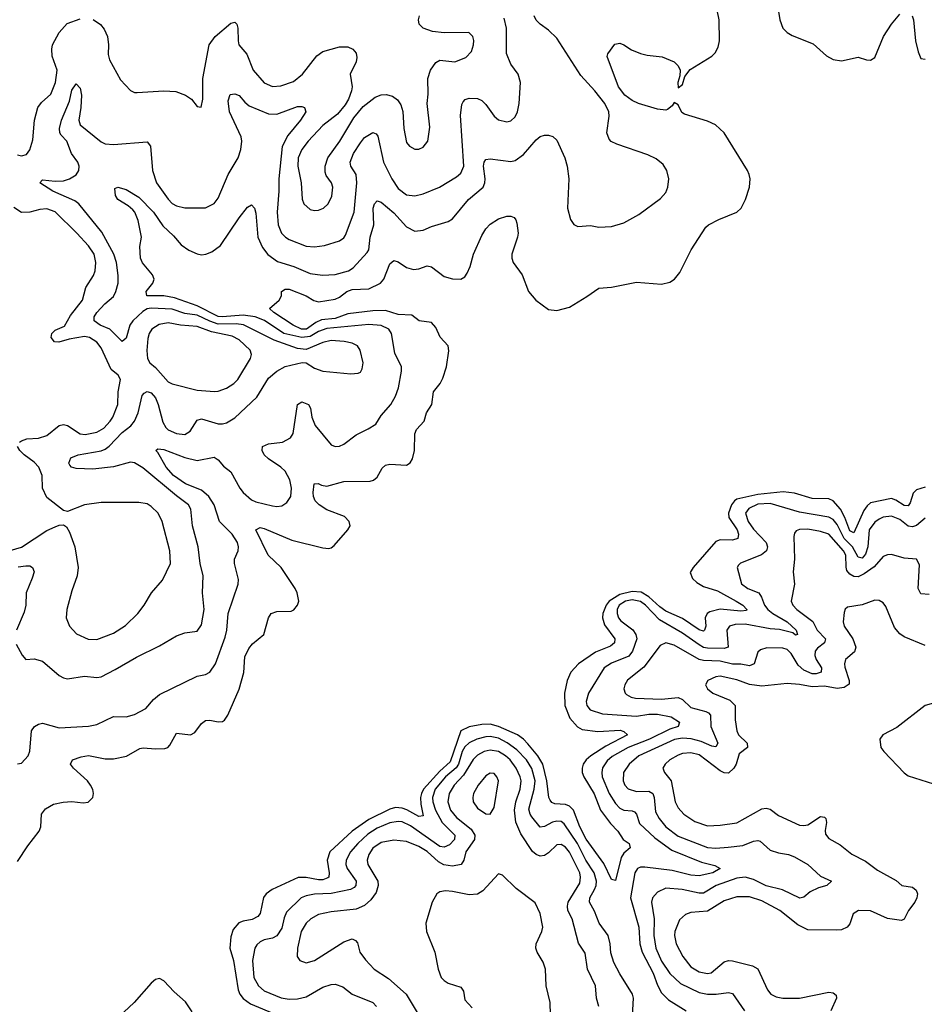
# Model space of a CAD drawing. Header units: inches. Extents: x 1843162 to 1959474, y 907081 to 1016326.
# Tile 118 of 256: x 1861841 to 1866167, y 974221 to 978931. Entities that reach past the tile are written whole.
import ezdxf

# ---------------------------------------------------------------- set-up
doc = ezdxf.new("R2010")
doc.units = ezdxf.units.IN
doc.header["$MEASUREMENT"] = 0
doc.layers.add('B8967', color=7, linetype='Continuous')

msp = doc.modelspace()

# ---------------------------------------------------------------- linework, layer by layer
at = {"layer": 'B8967', "color": 5}
for points, elevation in [([(1861830, 974904.1), (1861880.1, 974979.9), (1861933.6, 975050), (1861941.2, 975070), (1861945, 975130), (1861964.2, 975155.8), (1862002.1, 975177.9), (1862048.2, 975188.2), (1862090, 975192), (1862144.2, 975184.2), (1862168.2, 975188.2), (1862191.1, 975210), (1862193.7, 975230), (1862190, 975248.7), (1862178.8, 975270), (1862164.2, 975290), (1862098, 975350), (1862083, 975370), (1862092.7, 975390), (1862134.5, 975405.5), (1862170, 975411), (1862250, 975395.3), (1862290, 975395.5), (1862351.7, 975408.3), (1862414.6, 975445.4), (1862431.6, 975448.4), (1862490, 975442.6), (1862535.5, 975444.5), (1862549.8, 975450.2), (1862559, 975461), (1862590, 975517.6), (1862657.2, 975510), (1862678.5, 975521.5), (1862710, 975564.9), (1862730, 975578.9), (1862750, 975580.9), (1862790, 975571.6), (1862810, 975573.4), (1862819.6, 975580.4), (1862836.5, 975603.5), (1862890.9, 975729.1), (1862912.1, 975807.9), (1862917.4, 975882.6), (1862936.4, 975923.6), (1862954.6, 975945.4), (1863008.5, 975990), (1863029.8, 976070), (1863043, 976090), (1863070, 976100.2), (1863138.8, 976101.2), (1863151.8, 976108.2), (1863169.6, 976130), (1863175.8, 976150), (1863167.4, 976190), (1863157.4, 976210), (1863090.8, 976310.8), (1863029.1, 976369.1), (1862970, 976491.3), (1862990, 976501.6), (1863010, 976496.5), (1863141.7, 976441.7), (1863290, 976404.2), (1863318.4, 976401.6), (1863330, 976404.2), (1863344.7, 976415.3), (1863410, 976490.7), (1863420.5, 976510), (1863416.9, 976530), (1863394.3, 976554.3), (1863310, 976586.2), (1863272.9, 976610), (1863253.3, 976630), (1863245.4, 976650), (1863243.7, 976670), (1863248.7, 976711.3), (1863268, 976712), (1863284.1, 976704.1), (1863310, 976699.8), (1863390, 976721.7), (1863516.1, 976723.9), (1863531.9, 976728.1), (1863550, 976742.8), (1863574, 976786), (1863590, 976799.6), (1863610, 976805.5), (1863690, 976799.5), (1863708.6, 976811.4), (1863719.1, 976830), (1863728.5, 976870), (1863730, 976950.5), (1863737.8, 976970), (1863775.3, 977010), (1863785.6, 977050), (1863810.8, 977090), (1863820.2, 977150), (1863850.9, 977190), (1863863.6, 977216.4), (1863881.1, 977270), (1863892.5, 977347.5), (1863889.8, 977370), (1863851.9, 977411.9), (1863830, 977458.2), (1863810, 977481.6), (1863750.5, 977490.5), (1863716.7, 977516.7), (1863650, 977520.6), (1863590, 977539.2), (1863530, 977538.8), (1863410, 977523.8), (1863350, 977502.2), (1863284.6, 977495.4), (1863257.6, 977482.4), (1863211.8, 977450), (1863188.3, 977450), (1863149, 977470), (1863056.8, 977530), (1863035.1, 977550), (1863082, 977590), (1863092.3, 977610), (1863092, 977630), (1863110, 977642), (1863130, 977641.5), (1863210, 977610.7), (1863247.5, 977587.5), (1863270, 977581.6), (1863350, 977594.4), (1863370, 977603), (1863405.5, 977630), (1863430, 977639.6), (1863510, 977643.8), (1863566.2, 977670), (1863582.6, 977690), (1863610, 977762.3), (1863630, 977779), (1863650, 977772.9), (1863690, 977746.2), (1863724.7, 977735.3), (1863750, 977738.4), (1863790, 977752.9), (1863810, 977748.4), (1863870, 977702.5), (1863910, 977691), (1863950, 977689.3), (1863970, 977701.3), (1863981.2, 977718.8), (1863994.7, 977750), (1864010.9, 977809.1), (1864050, 977898.4), (1864070, 977930.4), (1864090, 977952), (1864130, 977978), (1864170, 977990.4), (1864190, 977990.4), (1864204.9, 977984.9), (1864214, 977974), (1864217.6, 977957.6), (1864223.7, 977910), (1864220.9, 977890), (1864193.4, 977810), (1864193.8, 977790), (1864200.9, 977770), (1864242.8, 977710), (1864273.1, 977630), (1864308.9, 977590), (1864370, 977544.2), (1864410, 977539.7), (1864470, 977556.1), (1864553.5, 977606.5), (1864610, 977647.4), (1864670, 977651.6), (1864790, 977674.6), (1864910, 977666.4), (1864950, 977675.5), (1864972.3, 977690), (1864998, 977722), (1865051.8, 977830), (1865121.3, 977938.7), (1865134.5, 977950), (1865184.2, 977975.8), (1865269.4, 978010), (1865290.7, 978029.3), (1865311.2, 978070), (1865330.9, 978129.1), (1865334, 978170), (1865329.7, 978189.7), (1865321.6, 978210), (1865208.9, 978388.9), (1865168.3, 978428.3), (1865130, 978445.3), (1865019.4, 978479.4), (1865007.1, 978487.1), (1864990, 978523), (1864970, 978534.3), (1864961.2, 978518.8), (1864938.1, 978501.9), (1864930, 978498.8), (1864890, 978503.4), (1864799.1, 978530), (1864770, 978543.8), (1864735, 978570), (1864705, 978610), (1864650, 978754), (1864653.2, 978766.8), (1864686.6, 978813.4), (1864710, 978819.3), (1864730, 978811.3), (1864766.1, 978786.1), (1864808.8, 978768.8), (1864840.9, 978760.9), (1864913.2, 978753.2), (1864970, 978729.5), (1864989.5, 978710), (1864999.1, 978690), (1864998, 978662), (1864987.5, 978630), (1864990, 978604.9), (1865010, 978621.3), (1865021.5, 978658.5), (1865047.3, 978692.7), (1865150, 978756.9), (1865167.2, 978772.8), (1865180.9, 978799.1), (1865188, 978830), (1865186.2, 978930), (1865176.1, 978976.1)], 520), ([(1861830, 975370.7), (1861850, 975374.8), (1861880.7, 975410), (1861890, 975432), (1861897.7, 975530), (1861910.8, 975549.2), (1861930, 975561.7), (1861950, 975566.3), (1862030, 975544.2), (1862170, 975551.5), (1862210, 975560.2), (1862290, 975597.5), (1862350, 975596.2), (1862390, 975607.1), (1862444.2, 975635.8), (1862480.7, 975679.3), (1862510, 975702.7), (1862690, 975791.3), (1862730, 975799.1), (1862750, 975809.1), (1862777.7, 975850), (1862822.9, 975977.1), (1862831.1, 976010), (1862838.2, 976090), (1862885.7, 976230), (1862886.9, 976253.1), (1862867.9, 976330), (1862867.7, 976350), (1862884.7, 976390), (1862887.8, 976410), (1862882.3, 976430), (1862857, 976470), (1862796, 976530), (1862770.3, 976610), (1862745.3, 976650), (1862710, 976680.6), (1862633.8, 976710), (1862576.2, 976750), (1862540.9, 976790), (1862501.3, 976861.3), (1862492, 976870), (1862501.8, 976878.2), (1862530, 976874.4), (1862630, 976836.3), (1862690, 976822), (1862770, 976837.8), (1862790, 976824.7), (1862815.2, 976795.2), (1862850, 976767.6), (1862893.6, 976690), (1862910, 976669.5), (1862950, 976634.1), (1862970, 976624.1), (1863050, 976605.6), (1863070, 976602.7), (1863093.8, 976606.2), (1863118.3, 976621.7), (1863136.8, 976650), (1863140.8, 976690), (1863132.7, 976730), (1863110, 976772), (1863090, 976790.5), (1863029.8, 976830), (1863009.8, 976850), (1863000.3, 976870), (1863002, 976890), (1863030, 976901.4), (1863097.6, 976910), (1863135.7, 976930), (1863149, 976951), (1863170, 977090.5), (1863190, 977103.1), (1863221.6, 977090), (1863231.9, 977071.9), (1863238.4, 977030), (1863254.3, 976990), (1863330, 976897.4), (1863350, 976889), (1863370, 976890.3), (1863390, 976900.3), (1863450, 976945.8), (1863506.9, 976973.1), (1863543.3, 976996.7), (1863570, 977038.3), (1863614.8, 977090), (1863638.5, 977130), (1863652.4, 977170), (1863667.2, 977250), (1863666.6, 977270), (1863635, 977335), (1863619.5, 977430), (1863605.5, 977450), (1863570, 977468), (1863510, 977473.2), (1863310, 977453.7), (1863270, 977439.5), (1863230, 977416.1), (1863190, 977410.5), (1863104.6, 977430), (1863011.3, 977491.3), (1862966.8, 977510), (1862910, 977517.9), (1862810, 977509.2), (1862790, 977511.4), (1862690, 977562), (1862581.1, 977601.1), (1862530.4, 977609.6), (1862449, 977610), (1862445.1, 977630), (1862477.6, 977670), (1862484.2, 977690), (1862475.8, 977710), (1862427.5, 977767.5), (1862418.5, 977790), (1862414.6, 977845.4), (1862423.5, 977890), (1862407.4, 977970), (1862391.3, 978010), (1862381.5, 978021.5), (1862359.8, 978039.8), (1862309.8, 978070), (1862298.7, 978090), (1862296, 978124), (1862309.8, 978130.2), (1862350, 978117.8), (1862410, 978081.3), (1862480.5, 978010), (1862525.3, 977945.3), (1862576.7, 977896.7), (1862613.7, 977853.7), (1862650, 977827.7), (1862690, 977810.2), (1862710, 977806.7), (1862731, 977809), (1862760.1, 977819.9), (1862801.6, 977850), (1862890, 977983.1), (1862930, 978034.4), (1862950, 978045.5), (1862963.8, 978030), (1862970, 978004.7), (1862980.1, 977890), (1863001.3, 977841.3), (1863027.7, 977807.7), (1863074.2, 977774.2), (1863150.9, 977750.9), (1863230, 977716.3), (1863288.2, 977708.2), (1863350, 977711.4), (1863412.8, 977730), (1863436, 977744), (1863502.5, 977817.5), (1863509.9, 977830.1), (1863516, 977890), (1863533.8, 977950), (1863531.7, 978030), (1863536.9, 978050), (1863550, 978064.2), (1863570, 978057.2), (1863630, 978006.6), (1863690, 977939.8), (1863730, 977918.7), (1863770, 977923.8), (1863810, 977942.3), (1863890, 977966), (1863910, 977978.9), (1863986.8, 978070), (1864057.4, 978130), (1864065.2, 978150), (1864066.1, 978170), (1864058.5, 978230), (1864061.6, 978250), (1864070, 978262.3), (1864090, 978265), (1864190, 978252.1), (1864210, 978256.6), (1864250, 978286.4), (1864310, 978356.5), (1864330, 978372.3), (1864350, 978379.1), (1864370, 978379.1), (1864390, 978372.6), (1864410, 978355.3), (1864447.1, 978270), (1864458.6, 978230), (1864466.2, 978170), (1864460.7, 978030), (1864475.2, 977975.2), (1864490, 977950.6), (1864510, 977941.6), (1864570, 977946), (1864610, 977938.4), (1864670, 977942), (1864730, 977958.7), (1864800.9, 977999.1), (1864904.5, 978075.5), (1864930, 978103.8), (1864940.4, 978130), (1864945.1, 978170), (1864935.4, 978210), (1864917.8, 978237.8), (1864884.8, 978264.8), (1864843.8, 978283.8), (1864695.7, 978335.7), (1864668.7, 978348.7), (1864659.5, 978359.5), (1864648.5, 978390), (1864658.8, 978470), (1864657.4, 978490), (1864638.9, 978530), (1864591.5, 978590), (1864523.8, 978663.8), (1864410, 978842.4), (1864370, 978881.4), (1864329, 978909), (1864310, 978927.8), (1864301.6, 978950)], 540), ([(1862191.6, 978931.6), (1862227.1, 978907.1), (1862245.3, 978885.3), (1862260.2, 978850), (1862265, 978810), (1862263.8, 978763.8), (1862270, 978738.8), (1862322.6, 978642.6), (1862370, 978592.4), (1862390, 978583), (1862402.4, 978582.4), (1862530, 978591.3), (1862587.6, 978587.6), (1862634, 978570), (1862662, 978550), (1862690, 978516), (1862708, 978512), (1862716.4, 978550), (1862716.3, 978650), (1862746.1, 978810), (1862774.8, 978850), (1862850, 978914.2), (1862870, 978919.5), (1862878.9, 978910), (1862884.2, 978890), (1862885, 978830), (1862889.3, 978810), (1862926.6, 978766.6), (1862957.6, 978690), (1863010, 978629.3), (1863050, 978611.7), (1863090, 978615), (1863150, 978635.3), (1863192.9, 978670), (1863262.4, 978757.6), (1863290, 978779.3), (1863370, 978801), (1863410, 978800.3), (1863433.4, 978790), (1863450.3, 978770.3), (1863452.9, 978750), (1863449.1, 978730), (1863420.9, 978670), (1863431.2, 978610), (1863428.1, 978590), (1863412.3, 978550), (1863396.9, 978523.1), (1863360.8, 978479.2), (1863290, 978423.9), (1863219.8, 978350), (1863190.1, 978310), (1863173, 978270), (1863170.1, 978230), (1863187.1, 978150), (1863191.6, 978071.6), (1863199.5, 978050), (1863230, 978022.6), (1863250, 978017.7), (1863270, 978020.2), (1863293.6, 978030), (1863316, 978050), (1863332.6, 978087.4), (1863338.8, 978130), (1863331.9, 978150), (1863305.6, 978185.6), (1863301.4, 978201.4), (1863301.5, 978230), (1863313.9, 978270), (1863371.6, 978350), (1863438.7, 978461.3), (1863484, 978516), (1863539.9, 978560.1), (1863570, 978572), (1863593, 978573), (1863624.2, 978564.2), (1863647.2, 978547.2), (1863663.5, 978523.5), (1863672.3, 978492.3), (1863677.3, 978410), (1863690, 978344), (1863705.2, 978325.2), (1863730, 978312), (1863750, 978312), (1863770, 978321.3), (1863792.6, 978350), (1863802.5, 978417.5), (1863789.7, 978530), (1863794.2, 978574.2), (1863792.5, 978650), (1863805.5, 978690), (1863830, 978725.7), (1863850, 978736.5), (1863922, 978730), (1863974, 978750), (1864001, 978779), (1864010.9, 978810), (1864011.8, 978831.8), (1864008.3, 978850), (1863988.8, 978868.8), (1863870, 978868.4), (1863814.8, 978874.8), (1863770, 978889.9), (1863751.6, 978910), (1863747.1, 978930), (1863752, 978950)], 580), ([(1865468.9, 978970), (1865475.3, 978930), (1865489.5, 978889.5), (1865510, 978869), (1865535.1, 978855.1), (1865635.9, 978815.9), (1865698.4, 978758.4), (1865730, 978740.8), (1865770, 978734.7), (1865850, 978751.7), (1865890, 978738.7), (1865910, 978737), (1865930.6, 978749.4), (1865970.7, 978850), (1866010, 978909.1), (1866050, 978957.6)], 520), ([(1866109.2, 978949.2), (1866115.4, 978930), (1866124.1, 978830), (1866136.7, 978776.7), (1866150, 978744.4), (1866170, 978741.6)], 520), ([(1861823.4, 975943.4), (1861851.8, 975891.8), (1861870, 975870.6), (1861910, 975873.4), (1861950, 975861.7), (1862030, 975794), (1862050, 975782), (1862070, 975777.3), (1862150, 975791.4), (1862210, 975783.9), (1862230, 975788.1), (1862298, 975822), (1862398.7, 975881.3), (1862510, 975935.3), (1862590, 975983.5), (1862630, 975997.2), (1862690, 976006.3), (1862710, 976035.5), (1862722.6, 976110), (1862714.9, 976190), (1862718.3, 976270), (1862703.2, 976330), (1862694.9, 976410), (1862666.9, 976510), (1862659.8, 976590), (1862648.5, 976610), (1862590, 976653.4), (1862430, 976786.8), (1862390, 976811.8), (1862370, 976814.5), (1862290, 976792.5), (1862190, 976781.1), (1862110, 976784), (1862087.8, 976790), (1862080, 976800), (1862075.3, 976810), (1862085.2, 976834.8), (1862120.7, 976850), (1862230, 976868.5), (1862250, 976876.6), (1862268.5, 976891.5), (1862330, 976956.9), (1862372.2, 976987.8), (1862389.9, 977010), (1862408, 977050), (1862426.4, 977133.6), (1862435.2, 977144.8), (1862450, 977152.1), (1862470, 977146.2), (1862490, 977122.2), (1862502.8, 977090), (1862525.1, 977005.1), (1862539.8, 976979.8), (1862550, 976969.5), (1862590, 976951.6), (1862630, 976946.6), (1862656.6, 976963.4), (1862690, 977015.9), (1862710, 977021.3), (1862790, 976997.1), (1862810, 976997.8), (1862830, 977003.2), (1862870, 977025.8), (1862974.4, 977125.6), (1863030, 977216.9), (1863070, 977249.4), (1863110, 977272.1), (1863191.4, 977291.4), (1863210, 977289.2), (1863250, 977264.4), (1863290, 977249.2), (1863423.6, 977236.4), (1863459.3, 977240.7), (1863470, 977245.5), (1863479.1, 977260.9), (1863482.6, 977290), (1863468.3, 977350), (1863456.3, 977370), (1863430, 977383.7), (1863391.6, 977391.6), (1863330, 977395.5), (1863290, 977387.4), (1863210, 977354), (1863170, 977357.4), (1863057.7, 977397.7), (1862911.4, 977471.4), (1862875.7, 977475.7), (1862790, 977475.2), (1862750, 977488.1), (1862690, 977517.6), (1862630, 977525.2), (1862570, 977546.9), (1862470, 977551), (1862450, 977548.1), (1862430, 977535.7), (1862382.4, 977490), (1862368, 977470), (1862350, 977407.6), (1862330, 977391.1), (1862271.9, 977450), (1862226, 977470), (1862197.2, 977490), (1862196.6, 977510), (1862209.9, 977530), (1862248.2, 977571.8), (1862290, 977607.3), (1862300.9, 977630), (1862311.9, 977670), (1862312.4, 977707.6), (1862304, 977770), (1862291.7, 977810), (1862233.7, 977913.7), (1862124.2, 978050), (1862103.9, 978063.9), (1861999.3, 978110), (1861936.4, 978150), (1861950, 978164.6), (1862010, 978157.9), (1862050, 978159.4), (1862079.7, 978170), (1862110.8, 978189.2), (1862124.1, 978210), (1862125.3, 978230), (1862118.2, 978250), (1862088.9, 978290), (1862066, 978350), (1862038.6, 978378.6), (1862032.5, 978390), (1862031.5, 978410), (1862040.7, 978450), (1862079.2, 978540.8), (1862090, 978594.3), (1862110, 978624.4), (1862130, 978603.8), (1862136.8, 978570), (1862133.4, 978510), (1862123.3, 978450), (1862130, 978428.1), (1862230, 978346.7), (1862250, 978336.9), (1862290, 978334.4), (1862450, 978346.4), (1862466, 978326), (1862475.2, 978210), (1862495, 978150), (1862550, 978072.3), (1862570, 978052.1), (1862590, 978040.6), (1862630, 978030.2), (1862729, 978031), (1862770, 978051.4), (1862790, 978076.5), (1862838.3, 978190), (1862885.9, 978270), (1862899, 978310), (1862902.5, 978350), (1862899.3, 978370), (1862844.1, 978490), (1862837.2, 978542.8), (1862847.4, 978572.6), (1862870, 978576), (1862890, 978567.4), (1862916.6, 978536.6), (1862938.8, 978518.8), (1863030, 978479.8), (1863070, 978478.4), (1863170, 978514.9), (1863190, 978515.3), (1863202.8, 978510), (1863208.4, 978490), (1863183.5, 978450), (1863123.7, 978376.3), (1863096.5, 978323.5), (1863079.4, 978170), (1863080.5, 978110), (1863071.5, 978010), (1863077.3, 977950), (1863092.8, 977910), (1863111.1, 977891.1), (1863130, 977879.8), (1863210, 977848.2), (1863250, 977843.9), (1863298, 977850), (1863370, 977873.4), (1863390, 977887.9), (1863399.2, 977900.8), (1863439.5, 978010), (1863453.1, 978150), (1863449.6, 978189.6), (1863425, 978230), (1863421.1, 978250), (1863437.5, 978290), (1863470, 978341), (1863490, 978366.5), (1863530, 978391.7), (1863544.8, 978384.8), (1863553.1, 978373.1), (1863580.3, 978250), (1863619.6, 978170), (1863650, 978123.2), (1863690, 978093.5), (1863730, 978088.5), (1863770, 978098), (1863848.2, 978130), (1863930, 978179.2), (1863950, 978196.9), (1863964.9, 978230), (1863948, 978472), (1863954.9, 978525.1), (1863961.8, 978538.2), (1863971.1, 978548.9), (1863990, 978554.9), (1864030, 978553.4), (1864050, 978543.7), (1864070, 978525.3), (1864110, 978468.8), (1864130, 978451.8), (1864170, 978441.5), (1864190, 978447.4), (1864210, 978466.4), (1864220.9, 978490), (1864228.7, 978530), (1864235.1, 978630), (1864224, 978670), (1864190, 978718.7), (1864168.7, 978768.7), (1864169.2, 978890), (1864157.6, 978937.6)], 560), ([(1861830, 978283.9), (1861850, 978279.7), (1861873.6, 978286.4), (1861890, 978308.2), (1861903.9, 978356.1), (1861911.9, 978450), (1861927.5, 978510), (1861944.6, 978535.4), (1861990, 978574), (1862011.5, 978630), (1862019.8, 978690), (1861995.9, 978755.9), (1861993.9, 978790), (1861998.1, 978810), (1862030, 978869.4), (1862068, 978912), (1862130, 978935.6)], 580), ([(1861840.5, 976910), (1861850, 976915.8), (1861874.8, 976925.2), (1861930, 976929.6), (1861970, 976941.9), (1862030, 976989.4), (1862050, 976993.9), (1862070, 976989.4), (1862130, 976949.6), (1862153.9, 976946), (1862210, 976958.3), (1862242.3, 976977.7), (1862272.7, 977010), (1862285.4, 977030), (1862309.8, 977090), (1862311.9, 977150), (1862322.6, 977210), (1862311.6, 977230), (1862278.1, 977258.1), (1862230, 977361.4), (1862210, 977388.4), (1862175.1, 977410), (1862150, 977415.4), (1862077.2, 977402.8), (1862028.7, 977388.7), (1862007.8, 977390), (1861991.1, 977410), (1861995.1, 977430), (1862010, 977446), (1862055.1, 977464.9), (1862084.4, 977515.6), (1862140.5, 977590), (1862157.4, 977650), (1862193.2, 977706.8), (1862201.1, 977730), (1862204.3, 977770), (1862196.2, 977810), (1862170, 977848.5), (1862113.8, 977910), (1862010, 978012.4), (1861970, 978026.1), (1861937.3, 978022.7), (1861890, 978009.8), (1861850, 978007.9), (1861812.8, 978032.8)], 580), ([(1861727.6, 976372.4), (1861850, 976407.4), (1861970, 976488.1), (1862010, 976505.6), (1862030, 976513.1), (1862050, 976514.4), (1862064.5, 976504.5), (1862079.1, 976479.1), (1862103.8, 976410), (1862119.6, 976310), (1862116.2, 976270), (1862090, 976198.4), (1862066, 976110), (1862063.7, 976070), (1862078.9, 976030), (1862112.9, 975992.9), (1862168.4, 975968.4), (1862210, 975966.6), (1862290, 975996.8), (1862346.5, 976033.5), (1862406, 976090), (1862436.4, 976130), (1862471.3, 976190), (1862524.2, 976250), (1862561.1, 976330), (1862559.3, 976390), (1862522.2, 976530), (1862503.5, 976570), (1862470, 976601.8), (1862450, 976614.4), (1862410, 976622.2), (1862230, 976621.7), (1862150, 976609.7), (1862070, 976578.3), (1862050, 976582.4), (1861970, 976646), (1861949.8, 976690), (1861948.3, 976750), (1861932.3, 976790), (1861910, 976813.6), (1861861.8, 976850), (1861841.6, 976870), (1861831, 976890)], 580), ([(1866170, 976694.7), (1866130, 976682.1), (1866113.8, 976666.2), (1866099.5, 976620.5), (1866090, 976605), (1866070, 976606.6), (1866030, 976633.1), (1866010, 976640.1), (1865910, 976619.9), (1865893.8, 976606.2), (1865877.1, 976582.9), (1865830, 976477.1), (1865810, 976485.2), (1865786.9, 976550), (1865765.1, 976590), (1865730, 976629.4), (1865710, 976639.6), (1865630, 976640.8), (1865545.6, 976665.6), (1865491.7, 976671.7), (1865370, 976660.4), (1865270, 976636.8), (1865259.4, 976630), (1865244.2, 976610), (1865230.3, 976570), (1865232.5, 976550), (1865271.7, 976490), (1865277.3, 976470), (1865274.5, 976450), (1865250, 976440.8), (1865190, 976443.6), (1865170, 976434.3), (1865061.5, 976310), (1865047.3, 976287.3), (1865057.6, 976257.6), (1865078.2, 976238.2), (1865110, 976220.4), (1865178.1, 976198.1), (1865267.2, 976150), (1865299, 976130), (1865318, 976110), (1865315.6, 976104.4), (1865290, 976100.9), (1865190, 976110.6), (1865141.2, 976098.8), (1865128.1, 976090), (1865118.8, 976070), (1865121.2, 976030), (1865116.2, 976010), (1865110, 976006.6), (1865090, 976011.6), (1865010, 976067.3), (1864930, 976101.6), (1864901.7, 976121.7), (1864850, 976170.7), (1864813.1, 976193.1), (1864770, 976196.2), (1864710, 976180.9), (1864659.8, 976150), (1864645.7, 976130), (1864629.7, 976089.7), (1864628.2, 976070), (1864636.8, 976036.8), (1864686.2, 975970), (1864685.5, 975950), (1864666.1, 975933.9), (1864594.8, 975905.2), (1864513.7, 975850), (1864475.5, 975810), (1864458.4, 975770), (1864446.4, 975710), (1864447, 975650), (1864471, 975590), (1864507.7, 975547.7), (1864530, 975535), (1864605.9, 975525.9), (1864711.7, 975531.7), (1864730, 975526.5), (1864747.6, 975510), (1864644.1, 975456), (1864571.7, 975410), (1864549.1, 975390), (1864535.7, 975370), (1864529.7, 975350), (1864530.5, 975330), (1864538, 975310), (1864587.5, 975227.5), (1864617.6, 975150), (1864666, 975086), (1864701.3, 975050), (1864727.2, 975010), (1864754.9, 974990), (1864760.4, 974970), (1864730, 974944.5), (1864716.7, 974923.3), (1864690, 974813), (1864670, 974818.7), (1864634.8, 974894.8), (1864550, 975011.7), (1864518.8, 975070), (1864488.4, 975150), (1864469.3, 975169.3), (1864450, 975176.7), (1864400.4, 975180.4), (1864386.1, 975186.1), (1864377, 975197), (1864370.8, 975210.8), (1864360.8, 975290), (1864342.4, 975370), (1864318.2, 975410), (1864270, 975467.2), (1864250, 975488.8), (1864221, 975510), (1864130, 975549.2), (1864090, 975561.4), (1864050, 975559.1), (1863990, 975548.1), (1863951, 975529), (1863899.1, 975380.9), (1863850, 975337.1), (1863771.7, 975250), (1863761.7, 975230), (1863758, 975210), (1863759.1, 975179.1), (1863770, 975122.9), (1863750, 975119.9), (1863692, 975152), (1863670, 975159.4), (1863637.8, 975162.2), (1863610, 975155.2), (1863510, 975105.6), (1863430.7, 975049.3), (1863323.6, 974950), (1863311.8, 974910), (1863320.7, 974850), (1863319.3, 974830), (1863314.6, 974825.4), (1863290, 974815.9), (1863270, 974815.8), (1863210, 974828.1), (1863172.9, 974827.1), (1863047.4, 974770), (1863019.1, 974750), (1863007.3, 974732.7), (1862990, 974656.2), (1862979.1, 974640.9), (1862953.2, 974626.8), (1862910, 974619.4), (1862889.4, 974610.6), (1862861.8, 974578.2), (1862850, 974543.7), (1862845.1, 974490), (1862862.8, 974430), (1862885.8, 974290), (1862894, 974270), (1862909.4, 974249.4), (1862944.2, 974224.2), (1863070, 974171)], 520), ([(1866170, 976545.8), (1866130, 976511), (1866110, 976504.9), (1866090, 976508.2), (1866050, 976539.6), (1866010, 976556.2), (1865970, 976551.6), (1865950, 976541.9), (1865930, 976527.1), (1865903.6, 976490), (1865897.2, 976410), (1865885.2, 976374.8), (1865870, 976354.5), (1865850, 976359.5), (1865824, 976410), (1865784, 976450), (1865750, 976516.6), (1865730, 976539.7), (1865710, 976550.7), (1865570, 976575.3), (1865430, 976616.5), (1865370, 976612.9), (1865326.7, 976593.3), (1865311.3, 976570), (1865324, 976530), (1865350, 976494.1), (1865410, 976430.2), (1865416, 976410), (1865411.2, 976390), (1865388.3, 976371.7), (1865288.4, 976331.6), (1865278.2, 976321.8), (1865271.4, 976310), (1865292.8, 976232.8), (1865323.1, 976210), (1865375, 976190), (1865388.8, 976168.8), (1865402.3, 976130), (1865418, 976110), (1865441.8, 976090), (1865511.2, 976050), (1865553.2, 976010), (1865560.4, 975990), (1865550, 975986.1), (1865538.1, 975998.1), (1865474.7, 976014.7), (1865430, 976017.8), (1865310, 976039.2), (1865262, 976038), (1865234.9, 976030), (1865223, 976010), (1865229.2, 975930), (1865210, 975922.5), (1865130, 975924), (1865110, 975928.3), (1865090, 975939.9), (1865010, 975995.7), (1864900.5, 976060.5), (1864833.2, 976130), (1864810, 976147.5), (1864770, 976156), (1864737.3, 976150), (1864707, 976130), (1864697.7, 976110), (1864697.4, 976090), (1864704.4, 976070), (1864715.3, 976055.3), (1864772, 976012), (1864787.7, 975990), (1864791.3, 975970), (1864771.6, 975910), (1864753.5, 975886.5), (1864670, 975853.5), (1864635.5, 975830), (1864560.9, 975710), (1864550.2, 975670.2), (1864552.8, 975650), (1864569, 975630), (1864628.2, 975610), (1864790, 975599.2), (1864850, 975608.6), (1864890, 975609.7), (1864955.8, 975595.8), (1864995.4, 975570), (1864990.3, 975550), (1864950, 975537.9), (1864853.2, 975490), (1864750, 975449.9), (1864673.6, 975406.4), (1864650, 975385.4), (1864628.4, 975351.6), (1864624.2, 975330), (1864626.3, 975310), (1864659.5, 975230), (1864690, 975181.2), (1864710, 975160.1), (1864729.7, 975149.7), (1864770, 975146.7), (1864781.2, 975141.2), (1864790.9, 975130.9), (1864805.3, 975085.3), (1864877.2, 975017.2), (1864958.9, 974958.9), (1865101.5, 974901.5), (1865164.7, 974884.7), (1865190.4, 974870), (1865155.6, 974850), (1865090, 974835.3), (1865050, 974838.9), (1864960.8, 974860.8), (1864830, 974877.6), (1864810, 974876.9), (1864795.2, 974870), (1864783.1, 974850), (1864762.4, 974730), (1864800.7, 974590), (1864806.1, 974510), (1864817.2, 974470), (1864869.7, 974370), (1864890, 974313.4), (1864910, 974276.3), (1864943.3, 974243.3), (1865028.2, 974190)], 540), ([(1866190, 976181.3), (1866150, 976184.8), (1866136.5, 976210), (1866143.3, 976323.3), (1866130, 976349.6), (1866070, 976355.1), (1866010, 976372.8), (1865990, 976371.8), (1865970, 976363.1), (1865926.7, 976313.3), (1865879.5, 976280.5), (1865850, 976266.6), (1865830, 976267.8), (1865810, 976279), (1865796.7, 976296.7), (1865792.2, 976312.2), (1865791.1, 976370), (1865780.5, 976390), (1865710, 976469.5), (1865670, 976482.9), (1865610, 976493.8), (1865570, 976492.5), (1865554.6, 976485.4), (1865545.3, 976474.7), (1865541.9, 976458.1), (1865545.7, 976350), (1865539.2, 976290), (1865546.5, 976230), (1865530.2, 976150), (1865537.8, 976130), (1865556.5, 976110), (1865632.8, 976052.8), (1865654.8, 976010), (1865693.6, 975970), (1865689.4, 975950), (1865655.5, 975924.5), (1865643.9, 975910), (1865642.7, 975890), (1865648.9, 975870), (1865674.5, 975830), (1865672.9, 975810), (1865650, 975801.2), (1865630, 975801.9), (1865590, 975820.1), (1865563.5, 975843.5), (1865530, 975899.5), (1865510, 975918.5), (1865490, 975924.9), (1865414.2, 975925.8), (1865383.6, 975916.4), (1865370, 975905.1), (1865353.2, 975850), (1865330, 975840.4), (1865290, 975848.1), (1865250, 975848.6), (1865190, 975863.2), (1865110, 975865.4), (1865090.2, 975870.2), (1864970, 975938.9), (1864930, 975949.4), (1864903, 975937), (1864825.9, 975834.1), (1864748, 975772), (1864734.2, 975750), (1864730.2, 975730), (1864736.5, 975710), (1864743.2, 975703.3), (1864764.4, 975690), (1864785.5, 975685.5), (1864910, 975680.7), (1864990, 975689.2), (1865010, 975679), (1865050, 975641.4), (1865121.3, 975621.3), (1865135.2, 975615.2), (1865144.7, 975604.7), (1865146.3, 975550), (1865179.8, 975470), (1865170, 975452.3), (1865150, 975455.8), (1865099, 975479), (1865051.4, 975491.4), (1865010, 975494.2), (1864972.1, 975487.9), (1864801.6, 975410), (1864755.3, 975370), (1864728.4, 975330), (1864727.3, 975290), (1864735.1, 975270), (1864751.1, 975251.1), (1864790, 975239.1), (1864850, 975240.1), (1864868.9, 975228.9), (1864874.9, 975210), (1864881, 975141), (1864897.9, 975110), (1864930.8, 975070), (1864990, 975025.4), (1865130, 974971.7), (1865170, 974968.2), (1865227.9, 974972.1), (1865298.9, 974981.1), (1865350, 975000.8), (1865370, 975004), (1865380.9, 975000.9), (1865430, 974958), (1865470, 974945.5), (1865517.6, 974937.6), (1865546, 974926), (1865610, 974889.1), (1865670, 974834.2), (1865722.8, 974810), (1865700.7, 974790), (1865661.1, 974778.9), (1865621.5, 974758.5), (1865590, 974732.9), (1865571, 974729), (1865488.2, 974768.2), (1865410, 974788), (1865350, 974817.5), (1865310, 974829.2), (1865270, 974824.9), (1865171.2, 974790), (1865110, 974752.5), (1865090, 974752.3), (1865009, 974771), (1864930, 974776.4), (1864890, 974757.3), (1864866.7, 974730), (1864862.7, 974710), (1864875, 974630), (1864873.7, 974550), (1864883.2, 974490), (1864910, 974427.2), (1864950, 974368.9), (1865001.3, 974321.3), (1865090, 974277.5), (1865130, 974268.9), (1865170.8, 974269.2), (1865230, 974278), (1865250, 974272.4), (1865307.1, 974190)], 560), ([(1861833.5, 976313.5), (1861870, 976319.2), (1861890, 976317.7), (1861902.3, 976310), (1861909.2, 976289.2), (1861901, 976259), (1861871.4, 976190), (1861869.5, 976130), (1861862.6, 976097.4), (1861826, 976010)], 560), ([(1866170, 975937.3), (1866070, 975979.3), (1866050, 975994), (1866023.6, 976023.6), (1865983.3, 976123.3), (1865970, 976141.5), (1865950, 976152.9), (1865930, 976154.6), (1865870, 976131.3), (1865798.9, 976121.1), (1865788.1, 976111.9), (1865784.1, 976095.9), (1865779.2, 976050), (1865782.9, 976030), (1865825.1, 975970), (1865838.9, 975930), (1865832.7, 975907.3), (1865789.1, 975870), (1865784.7, 975850), (1865786.7, 975833.3), (1865808, 975770), (1865807.6, 975752.4), (1865782.9, 975737.1), (1865750, 975731.9), (1865690, 975743.1), (1865630, 975739), (1865569, 975751), (1865510, 975756.1), (1865390, 975743.2), (1865330, 975751.4), (1865270, 975773.5), (1865190, 975790.8), (1865170, 975787.8), (1865131.7, 975770), (1865120.8, 975750), (1865130.3, 975730), (1865155.6, 975710), (1865236.2, 975676.2), (1865261.8, 975650), (1865262.4, 975582.4), (1865269.3, 975530), (1865278.1, 975510), (1865319.4, 975470), (1865321.8, 975450), (1865281.4, 975418.6), (1865267.1, 975370), (1865256.3, 975350), (1865230, 975326.7), (1865210, 975328), (1865190, 975338), (1865090, 975414.8), (1865050, 975424.1), (1865010, 975420.6), (1864990, 975413.4), (1864950.2, 975390), (1864928.1, 975370), (1864916.9, 975350), (1864924.4, 975330), (1864955.4, 975290), (1864974.7, 975190), (1864990, 975161.5), (1865015.9, 975130), (1865070, 975095.7), (1865130, 975075.2), (1865190, 975078.2), (1865270, 975089.4), (1865390, 975155.6), (1865410, 975159.2), (1865430, 975154.6), (1865470, 975125), (1865570, 975078.5), (1865590, 975076), (1865610, 975080.4), (1865670, 975119.4), (1865690, 975116.3), (1865695.5, 975110), (1865698.4, 975090), (1865692.8, 975052.8), (1865694.6, 975034.6), (1865710, 975014.3), (1865764, 974984), (1865819.6, 974939.6), (1865885.9, 974905.9), (1865943.4, 974863.4), (1866032.8, 974812.8), (1866059.1, 974790), (1866110, 974782), (1866127.5, 974767.5), (1866133.4, 974750), (1866130.7, 974730), (1866120.9, 974710), (1866091.2, 974670), (1866070, 974628.9), (1866057.4, 974622.6), (1865990, 974631.3), (1865910, 974668.5), (1865851.3, 974670), (1865826.8, 974653.2), (1865810, 974606), (1865798, 974590), (1865770, 974576.9), (1865744.4, 974575.6), (1865610, 974578), (1865561.4, 974601.4), (1865476.2, 974670), (1865390, 974715.4), (1865330, 974734.5), (1865270, 974735), (1865210, 974716.6), (1865130, 974667.4), (1865050, 974659.5), (1865024.6, 974650), (1864995.5, 974624.5), (1864973.4, 974570), (1864971.8, 974550), (1864980.2, 974510), (1865011.6, 974450), (1865050, 974400.2), (1865090, 974375.9), (1865130, 974368.8), (1865147.7, 974372.3), (1865210, 974424.2), (1865230, 974430.2), (1865250, 974428.6), (1865345.6, 974405.6), (1865370, 974390.4), (1865416.9, 974290), (1865432.2, 974270), (1865457.4, 974257.4), (1865490, 974250.9), (1865570, 974250.7), (1865710, 974278.6), (1865730, 974276), (1865744.9, 974264.9), (1865747.2, 974250), (1865719.4, 974190)], 580), ([(1864768.3, 974108.3), (1864775.4, 974250), (1864771.7, 974270), (1864710, 974367), (1864681.6, 974421.6), (1864668.1, 974468.1), (1864664.7, 974510), (1864654.7, 974550), (1864612.4, 974610), (1864590, 974667), (1864564.8, 974710), (1864566.6, 974730), (1864590.2, 974769.8), (1864596.8, 974790), (1864598.3, 974810), (1864588.6, 974850), (1864548.5, 974910), (1864507.7, 974990), (1864443.9, 975083.9), (1864430, 975094.9), (1864410, 975097.8), (1864388.3, 975091.7), (1864350, 975071.1), (1864330, 975069.1), (1864290, 975117.5), (1864281.9, 975130), (1864275.3, 975155.3), (1864301.3, 975250), (1864305.2, 975290), (1864289, 975349), (1864263.9, 975390), (1864218.7, 975438.7), (1864172.1, 975472.1), (1864130, 975493.5), (1864090, 975502.6), (1864070, 975501), (1864026.4, 975490), (1863990, 975472.6), (1863970, 975452), (1863957.3, 975430), (1863939.5, 975370), (1863927.9, 975352.1), (1863877, 975310), (1863828, 975250), (1863815.5, 975210), (1863816.2, 975190), (1863828.5, 975150), (1863861.2, 975090), (1863921.2, 975030), (1863919.3, 975010), (1863895.7, 974984.3), (1863870, 974972.3), (1863850, 974976.2), (1863710, 975075.4), (1863670, 975093.9), (1863650, 975095.7), (1863610, 975089.9), (1863550, 975064.4), (1863505.3, 975034.7), (1863457.8, 974990), (1863422.9, 974950), (1863402.4, 974910), (1863400.1, 974890), (1863406.3, 974870), (1863449, 974810), (1863448.8, 974790), (1863439.5, 974780.5), (1863422, 974770), (1863330, 974750.9), (1863250, 974748.3), (1863210, 974739.9), (1863187.3, 974730), (1863117.4, 974662.6), (1863104.7, 974635.3), (1863094.3, 974585.7), (1863070.7, 974549.3), (1863050, 974537.9), (1863010, 974529.3), (1862990, 974520.2), (1862974, 974506), (1862964.7, 974490), (1862954.1, 974430), (1862960.1, 974350), (1862982, 974310), (1863010, 974286.3), (1863091.8, 974251.8), (1863130, 974246.2), (1863170, 974247), (1863210, 974256.2), (1863290, 974303), (1863330, 974315.8), (1863350, 974317.5), (1863385.3, 974305.3), (1863430.3, 974270), (1863529.1, 974230), (1863547.2, 974210)], 540), ([(1864609.7, 974210), (1864599.7, 974250), (1864594.2, 974310), (1864556.2, 974390), (1864545.6, 974465.6), (1864513.6, 974513.6), (1864483.4, 974630), (1864462.4, 974670), (1864459.7, 974690), (1864463.9, 974710), (1864519.7, 974800.3), (1864523.3, 974830), (1864518.9, 974850), (1864470, 974949.3), (1864450, 974972.5), (1864430, 974985), (1864410, 974984.1), (1864370, 974944.9), (1864350, 974932.5), (1864330, 974929), (1864310, 974937.7), (1864292.7, 974952.7), (1864236.6, 975036.6), (1864213, 975093), (1864206.5, 975150), (1864213.3, 975190), (1864234.2, 975250), (1864238.9, 975290), (1864234.3, 975310), (1864214.9, 975350), (1864185.8, 975390), (1864164.1, 975410), (1864130, 975430.6), (1864090, 975436.6), (1864061.3, 975430), (1864030, 975413.4), (1864010, 975392.5), (1863962.3, 975317.7), (1863918.8, 975270), (1863894.2, 975230), (1863888.2, 975190), (1863901.3, 975150), (1863930, 975115.4), (1863999.4, 975059.4), (1864017.6, 975030), (1864015.8, 975010), (1863974.8, 974950), (1863964.7, 974910), (1863951.1, 974890), (1863910, 974881.9), (1863868.4, 974888.4), (1863842.9, 974902.9), (1863790, 974952.6), (1863750, 974975.2), (1863690, 974999.4), (1863630, 975006), (1863570, 974995.4), (1863530, 974968), (1863510, 974937.3), (1863502.8, 974910), (1863505.7, 974890), (1863552.8, 974810), (1863555.5, 974790), (1863544.8, 974755.2), (1863519.8, 974720.2), (1863490, 974693.4), (1863450, 974677), (1863330, 974663.7), (1863269.3, 974650.8), (1863232.3, 974630), (1863211.1, 974610), (1863187.5, 974570), (1863169.1, 974489.1), (1863167, 974450), (1863180.7, 974430), (1863210, 974420.3), (1863250, 974431.3), (1863390, 974520.2), (1863430, 974533.7), (1863447.1, 974527.1), (1863455.5, 974515.5), (1863467.9, 974470), (1863493.6, 974433.6), (1863535.8, 974390), (1863603.9, 974343.9), (1863689.2, 974270), (1863741.5, 974181.5)], 560), ([(1864379.3, 974170), (1864377.4, 974230), (1864357.6, 974310), (1864355.1, 974390), (1864343.3, 974423.3), (1864315.8, 974470), (1864309.7, 974490), (1864310.9, 974510), (1864338, 974570), (1864342.5, 974590), (1864330, 974655.1), (1864306.4, 974706.4), (1864215.2, 974775.2), (1864150, 974839.6), (1864130, 974845.1), (1864055.5, 974764.5), (1864030, 974748.5), (1863990, 974744.5), (1863910, 974761.5), (1863876.5, 974763.5), (1863850, 974759.7), (1863835.5, 974750), (1863812.4, 974710), (1863782.4, 974610), (1863786, 974570), (1863825.7, 974470), (1863841.3, 974390), (1863857, 974350), (1863870, 974334.4), (1863890, 974322), (1863950, 974302.4), (1863963.4, 974283.4), (1863970, 974242.8), (1864004.9, 974204.9)], 580), ([(1862665.9, 974185.9), (1862633.1, 974233.1), (1862580.2, 974280.2), (1862530, 974333.6), (1862510, 974344.8), (1862490, 974339.4), (1862470, 974322.2), (1862388.7, 974230), (1862290, 974136.7)], 520)]:
    msp.add_lwpolyline(points, dxfattribs=dict(at, elevation=elevation))
for points, elevation in [([(1862550, 977480.9), (1862507, 977473), (1862472, 977450), (1862460.5, 977430), (1862453.9, 977406.1), (1862448.1, 977348.1), (1862451.2, 977310), (1862463.6, 977290), (1862490, 977267.3), (1862550, 977198.7), (1862570, 977188.7), (1862690, 977158.9), (1862773, 977153), (1862790, 977154.3), (1862830, 977168), (1862864.5, 977190), (1862883.4, 977210), (1862944, 977310), (1862948.9, 977330), (1862942.5, 977350), (1862890, 977400.2), (1862857.5, 977417.5), (1862757.9, 977437.9), (1862690, 977462.7), (1862610, 977469.2)], 580), ([(1866328.5, 975668.5), (1866270, 975657.3), (1866210, 975661.4), (1866170.4, 975650), (1866035.4, 975544.6), (1865967.7, 975510), (1865954, 975490), (1865959.1, 975450), (1865973.4, 975430), (1866070, 975328.5), (1866090, 975313.7), (1866210, 975276.5), (1866270, 975268.8), (1866350, 975288.5), (1866410, 975298), (1866473.1, 975326.9), (1866487.3, 975350), (1866483.1, 975390), (1866393.3, 975633.3), (1866376.6, 975656.6), (1866350, 975668.4)], 620), ([(1864090, 975326.4), (1864070, 975313.6), (1864033.4, 975270), (1864011.5, 975230), (1864008.1, 975210), (1864009.2, 975190), (1864030, 975159.6), (1864070, 975132.7), (1864090, 975130.4), (1864110, 975162.8), (1864130.5, 975290), (1864122.7, 975310), (1864110, 975324.4)], 580)]:
    msp.add_lwpolyline(points, close=True, dxfattribs=dict(at, elevation=elevation))

doc.saveas('drawing.dxf')
